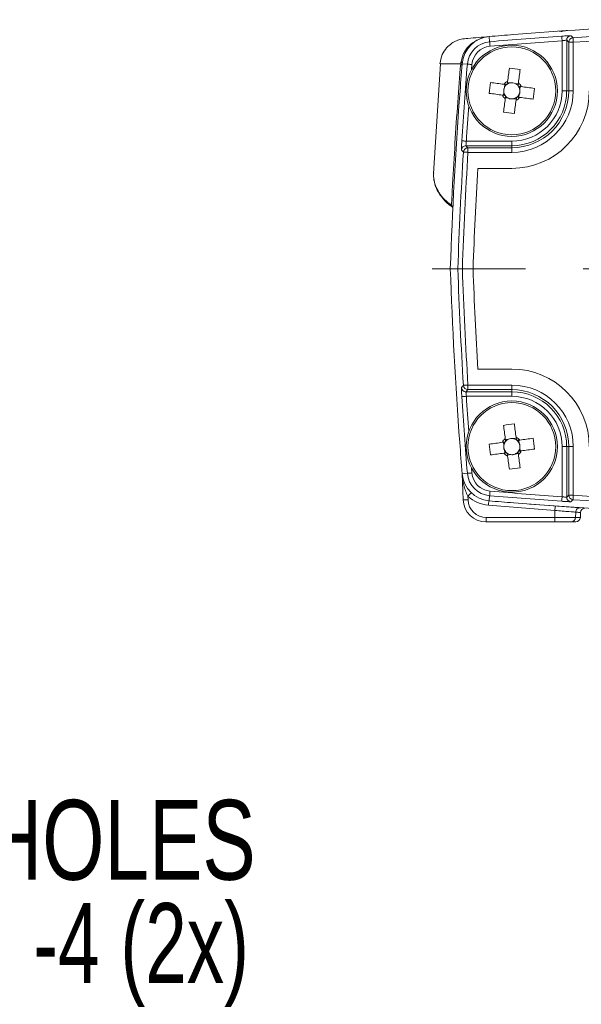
# Model space of a CAD drawing. Header units: millimetres. Extents: x 5 to 415, y 5 to 292.
# Tile 37 of 57: x 242 to 267, y 102 to 145. Entities that reach past the tile are written whole.
import ezdxf

# ---------------------------------------------------------------- set-up
doc = ezdxf.new("R2010")
doc.units = ezdxf.units.MM
doc.linetypes.add('CENTERX2', pattern=[20.32, 12.7, -2.54, 2.54, -2.54])
doc.styles.add('SLDTEXTSTYLE0', font='TXT', dxfattribs={"width": 0.75})
doc.styles.add('SLDTEXTSTYLE2', font='TXT', dxfattribs={"width": 0.7})

# ---------------------------------------------------------------- blocks, each defined once
blk = doc.blocks.new('SW_NOTE_7')
at = {"color": 0, "linetype": 'Continuous', "lineweight": 0, "char_height": 3.5, "attachment_point": 3}
for s, insert, style in [('MOUNTING HOLES', (41.084, 1.837), 'SLDTEXTSTYLE0'), ('M3 -4 (2x)', (40.79, -2.688), 'SLDTEXTSTYLE2')]:
    blk.add_mtext(s, dxfattribs=dict(at, insert=insert, style=style))

msp = doc.modelspace()

# ---------------------------------------------------------------- linework, layer by layer
at = {"color": 7, "linetype": 'Continuous', "lineweight": 15}
for p, q in [((265.959, 144.804), (266.172, 144.819)), ((262.916, 144.339), (262.897, 144.566)), ((266.095, 142.187), (266.095, 144.385)), ((266.295, 144.402), (266.295, 142.187)), ((266.586, 144.317), (266.386, 144.317)), ((266.386, 142.187), (266.386, 144.317)), ((266.586, 144.317), (266.586, 142.187)), ((260.763, 143.376), (260.451, 138.556)), ((261.938, 143.358), (261.711, 143.376)), ((263.839, 142.538), (263.697, 142.557)), ((264.173, 142.494), (264.031, 142.513)), ((263.538, 142.136), (263.519, 141.994)), ((263.582, 142.47), (263.563, 142.328)), ((264.241, 142.237), (264.26, 142.379)), ((266.295, 142.187), (266.095, 142.187)), ((266.295, 142.187), (266.386, 142.187)), ((266.586, 142.187), (266.386, 142.187)), ((263.606, 141.879), (263.748, 141.86)), ((263.94, 141.835), (264.082, 141.816)), ((264.197, 141.903), (264.216, 142.045)), ((261.894, 139.981), (263.889, 139.981)), ((263.889, 139.782), (263.889, 139.981)), ((263.889, 139.782), (261.879, 139.782)), ((261.965, 139.49), (261.965, 139.69)), ((261.965, 139.69), (263.889, 139.69)), ((263.889, 139.49), (261.965, 139.49)), ((263.889, 139.782), (263.889, 139.69)), ((263.889, 139.49), (263.889, 139.69)), ((262.394, 138.787), (263.889, 138.787)), ((261.52, 134.387), (261.189, 134.387)), ((263.889, 129.987), (262.394, 129.987)), ((261.965, 129.284), (263.889, 129.284)), ((261.965, 129.084), (261.965, 129.284)), ((263.889, 129.084), (263.889, 129.284)), ((261.879, 128.992), (263.889, 128.992)), ((263.889, 128.792), (261.894, 128.792)), ((263.889, 129.084), (261.965, 129.084)), ((263.889, 128.992), (263.889, 129.084)), ((263.889, 128.792), (263.889, 128.992)), ((264.082, 126.957), (263.94, 126.938)), ((263.519, 126.779), (263.538, 126.637)), ((263.748, 126.913), (263.606, 126.894)), ((264.216, 126.728), (264.197, 126.87)), ((264.26, 126.394), (264.241, 126.536)), ((266.095, 124.389), (266.095, 126.587)), ((266.095, 126.587), (266.295, 126.587)), ((266.295, 126.587), (266.386, 126.587)), ((266.295, 126.587), (266.295, 124.371)), ((266.386, 126.587), (266.586, 126.587)), ((266.386, 124.457), (266.386, 126.587)), ((266.586, 126.587), (266.586, 124.457)), ((263.563, 126.445), (263.582, 126.303)), ((263.697, 126.216), (263.839, 126.235)), ((264.031, 126.26), (264.173, 126.279)), ((261.938, 125.416), (261.711, 125.397)), ((261.751, 124.252), (261.711, 125.393)), ((261.962, 124.416), (261.968, 124.252)), ((262.916, 124.434), (262.897, 124.207)), ((266.386, 124.457), (266.586, 124.457)), ((266.846, 123.916), (264.668, 124.069)), ((265.778, 123.787), (265.777, 123.48)), ((266.693, 123.711), (266.685, 123.48)), ((266.896, 123.48), (266.904, 123.697)), ((266.907, 123.724), (266.904, 123.697)), ((266.904, 123.697), (266.904, 123.698)), ((265.759, 123.287), (262.75, 123.287)), ((262.768, 123.48), (265.777, 123.48)), ((266.487, 123.287), (265.759, 123.287)), ((265.777, 123.48), (266.685, 123.48)), ((266.696, 123.287), (266.487, 123.287))]:
    msp.add_line(p, q, dxfattribs=at)
at = {"color": 8, "linetype": 'Continuous', "lineweight": 15}
for p, q in [((262.137, 143.341), (262.119, 143.118)), ((262.119, 125.656), (262.137, 125.432)), ((266.685, 123.48), (266.896, 123.48))]:
    msp.add_line(p, q, dxfattribs=at)
at = {"color": 7, "linetype": 'CENTERX2', "lineweight": 0}
msp.add_line((305.122, 134.387), (260.394, 134.387), dxfattribs=at)
at = {"color": 7, "linetype": 'Continuous', "lineweight": 15, "flags": 128}
for points in [[(262.933, 144.14), (262.93, 144.178), (262.927, 144.215), (262.924, 144.249), (262.922, 144.279), (262.919, 144.304), (262.918, 144.323), (262.917, 144.334), (262.916, 144.339)], [(266.095, 144.385), (266.092, 144.423), (266.089, 144.46), (266.087, 144.494), (266.085, 144.524), (266.083, 144.549), (266.082, 144.568), (266.081, 144.579), (266.081, 144.584)], [(266.386, 144.317), (266.34, 144.36), (266.295, 144.402)], [(266.481, 144.602), (266.491, 144.592), (266.533, 144.553), (266.573, 144.516)], [(266.586, 144.317), (266.584, 144.355), (266.581, 144.392), (266.579, 144.426), (266.577, 144.456), (266.575, 144.481), (266.574, 144.499), (266.573, 144.511), (266.573, 144.516)], [(262.137, 143.341), (262.099, 143.345), (262.062, 143.348), (262.028, 143.35), (261.998, 143.353), (261.973, 143.355), (261.955, 143.356), (261.943, 143.357), (261.938, 143.358)], [(263.78, 143.18), (263.771, 143.109), (263.761, 143.037), (263.751, 142.965), (263.742, 142.892), (263.732, 142.819), (263.722, 142.746), (263.712, 142.673), (263.702, 142.599)], [(264.178, 142.535), (264.188, 142.609), (264.198, 142.683), (264.208, 142.756), (264.217, 142.829), (264.227, 142.901), (264.237, 142.974), (264.246, 143.045), (264.256, 143.116)], [(263.541, 142.475), (263.467, 142.485), (263.394, 142.495), (263.32, 142.505), (263.247, 142.515), (263.175, 142.524), (263.103, 142.534), (263.031, 142.544), (262.96, 142.553)], [(262.896, 142.077), (262.967, 142.068), (263.039, 142.058), (263.111, 142.049), (263.184, 142.039), (263.257, 142.029), (263.33, 142.019), (263.403, 142.009), (263.477, 142)], [(264.883, 142.296), (264.812, 142.305), (264.74, 142.315), (264.668, 142.325), (264.595, 142.334), (264.522, 142.344), (264.449, 142.354), (264.375, 142.364), (264.301, 142.374)], [(263.601, 141.838), (263.591, 141.764), (263.581, 141.691), (263.571, 141.617), (263.561, 141.545), (263.552, 141.472), (263.542, 141.4), (263.532, 141.328), (263.523, 141.257)], [(263.999, 141.193), (264.008, 141.264), (264.018, 141.336), (264.027, 141.408), (264.037, 141.481), (264.047, 141.554), (264.057, 141.627), (264.067, 141.701), (264.076, 141.775)], [(264.238, 141.898), (264.312, 141.888), (264.385, 141.878), (264.459, 141.868), (264.532, 141.859), (264.604, 141.849), (264.676, 141.839), (264.748, 141.83), (264.819, 141.82)], [(261.894, 139.981), (261.856, 139.984), (261.819, 139.986), (261.785, 139.988), (261.755, 139.99), (261.73, 139.992), (261.711, 139.993), (261.699, 139.994), (261.694, 139.994)], [(261.766, 139.502), (261.756, 139.512), (261.717, 139.554), (261.679, 139.594)], [(261.965, 139.49), (261.927, 139.492), (261.89, 139.494), (261.856, 139.496), (261.826, 139.498), (261.801, 139.5), (261.783, 139.501), (261.771, 139.502), (261.766, 139.502)], [(261.879, 139.782), (261.922, 139.736), (261.965, 139.69)], [(261.679, 129.179), (261.689, 129.19), (261.729, 129.232), (261.766, 129.271)], [(261.965, 129.284), (261.927, 129.281), (261.89, 129.279), (261.856, 129.277), (261.826, 129.275), (261.801, 129.274), (261.783, 129.272), (261.771, 129.272), (261.766, 129.271)], [(261.694, 128.779), (261.699, 128.779), (261.711, 128.78), (261.73, 128.781), (261.755, 128.783), (261.785, 128.785), (261.819, 128.787), (261.856, 128.789), (261.894, 128.792)], [(261.965, 129.084), (261.922, 129.038), (261.879, 128.992)], [(263.523, 127.516), (263.532, 127.445), (263.542, 127.374), (263.552, 127.301), (263.561, 127.229), (263.571, 127.156), (263.581, 127.083), (263.591, 127.009), (263.601, 126.935)], [(264.076, 126.999), (264.067, 127.073), (264.057, 127.146), (264.047, 127.219), (264.037, 127.292), (264.027, 127.365), (264.018, 127.437), (264.008, 127.509), (263.999, 127.58)], [(264.819, 126.953), (264.748, 126.944), (264.676, 126.934), (264.604, 126.924), (264.532, 126.915), (264.459, 126.905), (264.385, 126.895), (264.312, 126.885), (264.238, 126.875)], [(263.477, 126.774), (263.403, 126.764), (263.33, 126.754), (263.257, 126.744), (263.184, 126.734), (263.111, 126.725), (263.039, 126.715), (262.967, 126.705), (262.896, 126.696)], [(262.96, 126.22), (263.031, 126.23), (263.103, 126.239), (263.175, 126.249), (263.247, 126.259), (263.32, 126.268), (263.394, 126.278), (263.467, 126.288), (263.541, 126.298)], [(263.702, 126.175), (263.712, 126.101), (263.722, 126.027), (263.732, 125.954), (263.742, 125.881), (263.751, 125.808), (263.761, 125.736), (263.771, 125.664), (263.78, 125.593)], [(264.256, 125.657), (264.246, 125.728), (264.237, 125.8), (264.227, 125.872), (264.217, 125.945), (264.208, 126.017), (264.198, 126.091), (264.188, 126.164), (264.178, 126.238)], [(264.301, 126.4), (264.375, 126.409), (264.449, 126.419), (264.522, 126.429), (264.595, 126.439), (264.668, 126.449), (264.74, 126.458), (264.812, 126.468), (264.883, 126.477)], [(261.938, 125.416), (261.943, 125.416), (261.955, 125.417), (261.973, 125.418), (261.998, 125.42), (262.028, 125.423), (262.062, 125.426), (262.099, 125.429), (262.137, 125.432)], [(262.916, 124.434), (262.917, 124.439), (262.918, 124.451), (262.919, 124.469), (262.922, 124.494), (262.924, 124.524), (262.927, 124.558), (262.93, 124.595), (262.933, 124.633)], [(266.081, 124.189), (266.081, 124.194), (266.082, 124.206), (266.083, 124.224), (266.085, 124.249), (266.087, 124.279), (266.089, 124.313), (266.092, 124.35), (266.095, 124.389)], [(266.295, 124.371), (266.34, 124.414), (266.386, 124.457)], [(266.573, 124.257), (266.573, 124.262), (266.574, 124.274), (266.575, 124.293), (266.577, 124.317), (266.579, 124.348), (266.581, 124.382), (266.584, 124.418), (266.586, 124.457)], [(266.573, 124.257), (266.562, 124.247), (266.52, 124.208), (266.481, 124.171)]]:
    msp.add_lwpolyline(points, dxfattribs=at)
at = {"color": 7, "linetype": 'Continuous', "lineweight": 15}
for centre, radius in [((263.889, 142.187), 2), ((263.889, 142.187), 1.928), ((263.889, 126.587), 2), ((263.889, 126.587), 1.928)]:
    msp.add_circle(centre, radius, dxfattribs=at)
for centre, radius, start, end in [((282.389, -86.613), 232, 91.50317, 94.55369), ((282.389, -86.613), 232, 94.55369, 94.81953), ((282.389, -86.613), 231.67, 91.53827, 93.91477), ((282.389, -86.613), 231.47, 91.53827, 93.91477), ((263.007, 143.271), 1.3, 94.8195, 175.3608), ((263.007, 143.271), 1.072, 94.8195, 175.3608), ((282.389, -86.613), 231.772, 94.03502, 94.81953), ((282.389, -86.613), 231.572, 94.03502, 94.81953), ((266.495, 144.402), 0.2, 93.9785, 179.9571), ((266.587, 144.316), 0.2, 93.9578, 179.9571), ((263.007, 143.271), 0.872, 94.8195, 175.3608), ((456.57, 127.564), 195.5, 175.36077, 175.76275), ((261.596, 143.378), 0.115, 359.1441, 56.349), ((456.57, 127.564), 195.272, 175.36077, 176.35026), ((263.08, 136.136), 7.078, 80.4393, 84.3254), ((269.94, 141.377), 7.079, 170.4394, 174.3252), ((263.889, 142.187), 0.453, 114.4102, 140.3545), ((263.889, 142.187), 0.356, 98.2145, 124.8447), ((263.889, 142.187), 0.356, 66.5502, 98.2145), ((263.889, 142.187), 0.355, 39.92, 66.5502), ((263.889, 142.187), 0.453, 24.4102, 50.3545), ((263.889, 142.187), 0.356, 156.5502, 188.2145), ((263.889, 142.187), 0.356, 188.2145, 214.8447), ((263.889, 142.187), 0.356, 129.92, 156.5502), ((263.889, 142.187), 0.356, 124.8447, 129.92), ((263.889, 142.187), 3.4, 270, 0), ((263.889, 142.187), 2.697, 270, 0), ((263.889, 142.187), 2.497, 270, 0), ((263.889, 142.187), 2.405, 270, 0), ((263.889, 142.187), 2.205, 270, 0), ((263.889, 142.187), 0.355, 34.8447, 39.92), ((263.889, 142.187), 0.355, 8.2145, 34.8447), ((263.889, 142.187), 0.355, 336.5502, 8.2145), ((257.84, 142.996), 7.078, 350.4391, 354.3256), ((456.57, 127.564), 195.5, 175.76275, 178), ((263.889, 142.187), 0.453, 204.4102, 230.3545), ((263.889, 142.187), 0.356, 214.8447, 219.92), ((263.889, 142.187), 0.356, 219.92, 246.5502), ((263.889, 142.187), 0.356, 246.5502, 278.2145), ((263.889, 142.187), 0.355, 278.2145, 304.8447), ((263.889, 142.187), 0.453, 294.4102, 320.3545), ((263.889, 142.187), 0.355, 304.8447, 309.92), ((263.889, 142.187), 0.355, 309.92, 336.5502), ((264.699, 148.237), 7.078, 260.4392, 264.3254), ((456.57, 127.564), 195.17, 176.49315, 177.99662), ((261.879, 139.581), 0.2, 90.0423, 176.4257), ((456.57, 127.564), 194.97, 176.49315, 177.99456), ((261.966, 139.49), 0.2, 90.0424, 176.4504), ((456.57, 127.564), 194.5, 176.69214, 177.98971), ((261.316, 137.151), 0.0728, 171.8259, 231.9355), ((456.57, 141.209), 195.5, 182, 184.23725), ((456.57, 141.209), 195.17, 182.00338, 183.50685), ((456.57, 141.209), 194.97, 182.00544, 183.50685), ((456.57, 141.209), 194.5, 182.01029, 183.30786), ((263.889, 126.587), 3.4, 0, 90), ((261.879, 129.192), 0.2, 183.5743, 269.9577), ((261.966, 129.284), 0.2, 183.5496, 269.9576), ((263.889, 126.587), 2.697, 0, 90), ((456.57, 141.209), 195.272, 183.64974, 184.63923), ((263.889, 126.587), 2.497, 0, 90), ((263.889, 126.587), 2.405, 0, 90), ((263.889, 126.587), 2.205, 0, 90), ((264.699, 120.537), 7.078, 95.6746, 99.5608), ((263.889, 126.587), 0.356, 81.7855, 113.4498), ((263.889, 126.587), 0.356, 55.1553, 81.7855), ((263.889, 126.587), 0.453, 39.6455, 65.5898), ((257.84, 125.778), 7.078, 5.6744, 9.5609), ((456.57, 141.209), 195.5, 184.23725, 184.63923), ((269.94, 127.396), 7.079, 185.6748, 189.5606), ((263.889, 126.587), 0.453, 129.6455, 155.5898), ((263.889, 126.587), 0.355, 171.7855, 203.4498), ((263.889, 126.587), 0.355, 145.1553, 171.7855), ((263.889, 126.587), 0.355, 140.08, 145.1553), ((263.889, 126.587), 0.355, 113.4498, 140.08), ((263.889, 126.587), 0.356, 50.08, 55.1553), ((263.889, 126.587), 0.356, 23.4498, 50.08), ((263.889, 126.587), 0.356, 325.1553, 351.7855), ((263.889, 126.587), 0.356, 351.7855, 23.4498), ((263.889, 126.587), 0.453, 219.6455, 245.5898), ((263.889, 126.587), 0.355, 203.4498, 230.08), ((263.889, 126.587), 0.355, 230.08, 235.1553), ((263.889, 126.587), 0.355, 235.1553, 261.7855), ((263.889, 126.587), 0.356, 261.7855, 293.4498), ((263.889, 126.587), 0.356, 293.4498, 320.08), ((263.889, 126.587), 0.356, 320.08, 325.1553), ((263.889, 126.587), 0.453, 309.6455, 335.5898), ((263.08, 132.637), 7.078, 275.6746, 279.5607), ((263.007, 125.502), 1.3, 184.6392, 265.1805), ((261.579, 125.387), 0.133, 0.7433, 4.617), ((263.007, 125.502), 1.072, 184.6392, 265.1805), ((263.007, 125.502), 0.872, 184.6392, 265.1805), ((262.444, 124.036), 0.613, 122.2312, 141.7158), ((262.989, 125.509), 1.5, 226.8037, 265.1805), ((282.389, 355.387), 231.772, 265.18047, 265.96498), ((282.389, 355.387), 231.572, 265.18047, 265.96498), ((266.495, 124.371), 0.2, 180.0429, 266.0215), ((266.587, 124.457), 0.2, 180.0429, 266.0422), ((282.389, 355.387), 231.47, 266.08523, 268.46173), ((261.859, 125.72), 1.472, 265.7673, 274.2327), ((262.75, 124.287), 1, 182, 270), ((262.768, 124.28), 0.8, 182, 270), ((263.415, 124.016), 0.552, 159.7231, 180.0953), ((282.372, 355.394), 232.2, 265.18047, 265.90184), ((282.389, 355.387), 232, 265.18047, 265.44631), ((282.389, 355.387), 232, 265.44631, 268.49683), ((266.331, 123.795), 0.553, 160.4918, 180.7976), ((282.389, 355.387), 231.67, 266.08523, 268.46173), ((266.892, 123.705), 0.199, 86.4906, 178.2491), ((267.104, 123.69), 0.2, 93.2987, 178.0392), ((262.207, 123.433), 0.562, 344.9165, 4.77), ((265.217, 123.433), 0.562, 344.9159, 4.7694), ((266.486, 123.485), 0.199, 270.2908, 358.3165), ((266.696, 123.487), 0.2, 270, 358)]:
    msp.add_arc(centre, radius, start, end, dxfattribs=at)
at = {"color": 8, "linetype": 'Continuous', "lineweight": 15}
for centre, radius, start, end in [((266.185, 144.623), 0.197, 94.0257, 124.1837), ((456.57, 127.564), 195.072, 175.89335, 176.35026), ((456.57, 141.209), 195.072, 183.64974, 184.10665)]:
    msp.add_arc(centre, radius, start, end, dxfattribs=at)
at = {"color": 7, "linetype": 'Continuous', "lineweight": 15}
for centre, major_axis, start_param, end_param in [((263.895, 142.23), (0.042, 0.311), 5.965618, 6.600753), ((263.846, 142.192), (0.311, -0.042), 2.824025, 3.45916), ((263.933, 142.181), (0.311, -0.042), 5.965618, 6.600753), ((263.884, 142.143), (0.042, 0.311), 2.824025, 3.45916), ((263.884, 126.63), (-0.042, 0.311), 5.965618, 6.600753), ((263.846, 126.581), (0.311, 0.042), 2.824025, 3.45916), ((263.933, 126.592), (0.311, 0.042), 5.965618, 6.600753), ((263.895, 126.543), (-0.042, 0.311), 2.824025, 3.45916)]:
    msp.add_ellipse(centre, major_axis=major_axis, ratio=0.990116, start_param=start_param, end_param=end_param, dxfattribs=at)
for points, knots in [([(266.077, 144.783), (266.073, 144.786), (266.063, 144.795), (266.047, 144.802), (266.033, 144.807), (266.024, 144.808), (266.018, 144.809), (266.012, 144.809), (266.006, 144.809), (266.002, 144.809), (265.994, 144.809), (265.972, 144.807), (265.96, 144.806)], [0, 0, 0, 0, 0.014769, 0.032394, 0.04628, 0.057098, 0.068951, 0.087836, 0.129873, 0.255791, 0.59132, 1, 1, 1, 1]), ([(266.172, 144.819), (266.26, 144.825), (266.365, 144.833), (266.327, 144.83), (266.321, 144.83)], [0, 0, 0, 0, 0.838863, 1, 1, 1, 1]), ([(262.897, 144.566), (262.588, 144.539), (262.177, 144.502), (261.688, 144.464), (261.448, 144.385), (261.223, 144.262), (260.999, 144.058), (260.801, 143.755), (260.759, 143.511), (260.735, 143.376)], [0, 0, 0, 0, 0.2976473, 0.3947508, 0.4643166, 0.5492965, 0.6656409, 0.8144789, 1, 1, 1, 1]), ([(266.481, 144.602), (266.479, 144.602), (266.473, 144.604), (266.426, 144.603), (266.336, 144.6), (266.216, 144.593), (266.126, 144.587), (266.081, 144.584)], [0, 0, 0, 0, 0.126355, 0.344079, 0.56238, 0.781179, 1, 1, 1, 1]), ([(266.295, 144.402), (266.293, 144.403), (266.29, 144.404), (266.267, 144.404), (266.222, 144.4), (266.162, 144.394), (266.117, 144.388), (266.095, 144.385)], [0, 0, 0, 0, 0.126162, 0.343432, 0.561445, 0.780427, 1, 1, 1, 1]), ([(260.753, 143.376), (260.749, 143.376), (260.739, 143.376), (260.883, 143.376), (261.159, 143.376), (261.483, 143.376), (261.646, 143.376)], [0, 0, 0, 0, 0.1353666, 0.4227314, 0.7109872, 1, 1, 1, 1]), ([(261.243, 137.161), (261.259, 137.47), (261.304, 138.379), (261.393, 139.888), (261.51, 141.651), (261.601, 142.813), (261.645, 143.376)], [0, 0, 0, 0, 0.149055, 0.438584, 0.728113, 1, 1, 1, 1]), ([(261.702, 143.267), (261.702, 143.276), (261.702, 143.296), (261.691, 143.325), (261.672, 143.353), (261.654, 143.368), (261.645, 143.376)], [0, 0, 0, 0, 0.25, 0.500001, 0.749999, 1, 1, 1, 1]), ([(261.646, 143.376), (261.646, 143.376), (261.65, 143.408), (261.655, 143.441), (261.66, 143.474)], [0, 0, 0, 0, 0.000433, 1, 1, 1, 1]), ([(263.702, 142.599), (263.702, 142.594), (263.698, 142.567), (263.693, 142.528), (263.688, 142.491), (263.686, 142.478)], [0, 0, 0, 0, 0.117451, 0.709464, 1, 1, 1, 1]), ([(264.162, 142.415), (264.164, 142.427), (264.169, 142.465), (264.174, 142.504), (264.178, 142.531), (264.178, 142.535)], [0, 0, 0, 0, 0.290536, 0.882549, 1, 1, 1, 1]), ([(263.661, 142.459), (263.649, 142.461), (263.611, 142.466), (263.572, 142.471), (263.545, 142.475), (263.541, 142.475)], [0, 0, 0, 0, 0.290536, 0.88255, 1, 1, 1, 1]), ([(264.301, 142.374), (264.297, 142.374), (264.27, 142.378), (264.231, 142.383), (264.194, 142.388), (264.181, 142.39)], [0, 0, 0, 0, 0.11745, 0.709464, 1, 1, 1, 1]), ([(263.477, 142), (263.482, 141.999), (263.509, 141.995), (263.548, 141.99), (263.585, 141.985), (263.598, 141.984)], [0, 0, 0, 0, 0.117451, 0.709464, 1, 1, 1, 1]), ([(263.617, 141.959), (263.615, 141.946), (263.61, 141.909), (263.605, 141.87), (263.601, 141.843), (263.601, 141.838)], [0, 0, 0, 0, 0.290536, 0.882549, 1, 1, 1, 1]), ([(264.076, 141.775), (264.077, 141.779), (264.081, 141.806), (264.086, 141.845), (264.091, 141.883), (264.093, 141.895)], [0, 0, 0, 0, 0.1174505, 0.7094635, 1, 1, 1, 1]), ([(264.118, 141.914), (264.13, 141.912), (264.167, 141.907), (264.206, 141.902), (264.233, 141.898), (264.238, 141.898)], [0, 0, 0, 0, 0.290536, 0.882549, 1, 1, 1, 1]), ([(261.694, 139.994), (261.693, 139.968), (261.688, 139.897), (261.682, 139.786), (261.678, 139.683), (261.677, 139.611), (261.679, 139.6), (261.679, 139.594)], [0, 0, 0, 0, 0.12888, 0.346936, 0.56467, 0.782361, 1, 1, 1, 1]), ([(261.879, 139.782), (261.878, 139.784), (261.876, 139.79), (261.878, 139.826), (261.882, 139.878), (261.888, 139.933), (261.892, 139.968), (261.894, 139.981)], [0, 0, 0, 0, 0.217395, 0.434755, 0.652365, 0.870723, 1, 1, 1, 1]), ([(260.46, 138.598), (260.455, 138.557), (260.446, 138.49), (260.458, 138.423), (260.462, 138.398)], [0, 0, 0, 0, 0.622387, 1, 1, 1, 1]), ([(260.461, 138.595), (260.458, 138.514), (260.451, 138.325), (260.531, 138.028), (260.688, 137.716), (260.921, 137.418), (261.135, 137.248), (261.243, 137.161)], [0, 0, 0, 0, 0.153702, 0.358252, 0.568732, 0.781037, 1, 1, 1, 1]), ([(260.475, 138.301), (260.479, 138.261), (260.494, 138.124), (260.58, 137.897), (260.727, 137.626), (260.934, 137.377), (261.118, 137.199), (261.245, 137.116), (261.274, 137.097)], [0, 0, 0, 0, 0.087016, 0.29685, 0.509338, 0.722159, 0.938032, 1, 1, 1, 1]), ([(261.301, 137.058), (261.3, 137.074), (261.297, 137.106), (261.271, 137.14), (261.25, 137.156), (261.243, 137.161)], [0, 0, 0, 0, 0.414507, 0.829153, 1, 1, 1, 1]), ([(261.269, 137.094), (261.279, 137.086), (261.3, 137.068), (261.301, 137.059), (261.301, 137.059), (261.301, 137.059)], [0, 0, 0, 0, 0.373791, 0.773972, 1, 1, 1, 1]), ([(261.72, 134.387), (261.716, 134.387), (261.703, 134.387), (261.668, 134.387), (261.616, 134.387), (261.564, 134.387), (261.528, 134.387), (261.522, 134.387), (261.52, 134.387)], [0, 0, 0, 0, 0.034763, 0.127189, 0.345522, 0.563724, 0.781858, 1, 1, 1, 1]), ([(261.679, 129.179), (261.679, 129.177), (261.677, 129.171), (261.677, 129.125), (261.68, 129.034), (261.686, 128.914), (261.692, 128.824), (261.694, 128.779)], [0, 0, 0, 0, 0.126555, 0.344326, 0.562578, 0.781273, 1, 1, 1, 1]), ([(261.894, 128.792), (261.891, 128.814), (261.886, 128.859), (261.88, 128.919), (261.877, 128.964), (261.877, 128.988), (261.878, 128.991), (261.879, 128.992)], [0, 0, 0, 0, 0.219308, 0.438112, 0.656117, 0.873559, 1, 1, 1, 1]), ([(264.093, 126.878), (264.091, 126.891), (264.086, 126.928), (264.081, 126.967), (264.077, 126.994), (264.076, 126.999)], [0, 0, 0, 0, 0.290536, 0.882549, 1, 1, 1, 1]), ([(263.598, 126.79), (263.585, 126.788), (263.548, 126.783), (263.509, 126.778), (263.482, 126.774), (263.477, 126.774)], [0, 0, 0, 0, 0.290536, 0.882549, 1, 1, 1, 1]), ([(263.601, 126.935), (263.601, 126.931), (263.605, 126.904), (263.61, 126.865), (263.615, 126.827), (263.617, 126.815)], [0, 0, 0, 0, 0.117451, 0.709464, 1, 1, 1, 1]), ([(264.238, 126.875), (264.233, 126.875), (264.206, 126.871), (264.167, 126.866), (264.13, 126.861), (264.118, 126.859)], [0, 0, 0, 0, 0.117451, 0.709464, 1, 1, 1, 1]), ([(263.541, 126.298), (263.545, 126.298), (263.572, 126.302), (263.611, 126.307), (263.649, 126.312), (263.661, 126.314)], [0, 0, 0, 0, 0.11745, 0.709464, 1, 1, 1, 1]), ([(263.686, 126.295), (263.688, 126.283), (263.693, 126.245), (263.698, 126.206), (263.702, 126.179), (263.702, 126.175)], [0, 0, 0, 0, 0.290536, 0.882549, 1, 1, 1, 1]), ([(264.178, 126.238), (264.178, 126.243), (264.174, 126.27), (264.169, 126.309), (264.164, 126.346), (264.162, 126.359)], [0, 0, 0, 0, 0.117451, 0.709464, 1, 1, 1, 1]), ([(264.181, 126.384), (264.194, 126.385), (264.231, 126.39), (264.27, 126.395), (264.297, 126.399), (264.301, 126.4)], [0, 0, 0, 0, 0.290536, 0.88255, 1, 1, 1, 1]), ([(261.711, 125.388), (261.711, 125.389), (261.711, 125.391), (261.711, 125.391), (261.711, 125.392), (261.711, 125.392), (261.711, 125.392), (261.711, 125.393), (261.711, 125.393), (261.711, 125.393)], [0, 0, 0, 0, 0.000004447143, 0.000004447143, 0.000004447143, 0.000006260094, 0.000006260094, 0.000006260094, 0.000007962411, 0.000007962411, 0.000007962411, 0.000007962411]), ([(261.962, 124.416), (261.922, 124.491), (261.887, 124.57), (261.828, 124.73), (261.804, 124.811), (261.764, 124.975), (261.748, 125.058), (261.73, 125.182), (261.725, 125.224), (261.719, 125.286), (261.717, 125.307), (261.715, 125.338), (261.714, 125.348), (261.712, 125.369), (261.712, 125.379), (261.711, 125.388)], [0, 0, 0, 0, 0.25, 0.25, 0.5, 0.5, 0.75, 0.75, 0.875, 0.875, 0.9375, 0.9375, 0.96875, 0.96875, 1, 1, 1, 1]), ([(266.095, 124.389), (266.108, 124.387), (266.143, 124.382), (266.199, 124.375), (266.25, 124.37), (266.286, 124.369), (266.292, 124.37), (266.295, 124.371)], [0, 0, 0, 0, 0.129796, 0.348236, 0.565737, 0.782869, 1, 1, 1, 1]), ([(266.081, 124.189), (266.107, 124.187), (266.178, 124.182), (266.289, 124.176), (266.392, 124.171), (266.464, 124.169), (266.475, 124.171), (266.481, 124.171)], [0, 0, 0, 0, 0.129287, 0.347307, 0.564925, 0.782484, 1, 1, 1, 1]), ([(266.693, 123.711), (266.66, 123.714), (266.551, 123.723), (266.219, 123.75), (266.005, 123.768), (265.778, 123.787)], [0, 0, 0, 0, 0.5, 0.5, 1, 1, 1, 1])]:
    msp.add_open_spline(points, degree=3, knots=knots, dxfattribs=at)
at = {"color": 8, "linetype": 'Continuous', "lineweight": 15}
for points, knots in [([(261.66, 143.474), (261.697, 143.62), (261.767, 143.897), (262.066, 144.229), (262.35, 144.416), (262.55, 144.487), (262.592, 144.502)], [0, 0, 0, 0, 0.335038, 0.629931, 0.922051, 1, 1, 1, 1]), ([(266.903, 123.697), (266.894, 123.698), (266.878, 123.699), (266.755, 123.707), (266.693, 123.711)], [0, 0, 0, 0, 0.494715, 1, 1, 1, 1])]:
    msp.add_open_spline(points, degree=3, knots=knots, dxfattribs=at)

# ---------------------------------------------------------------- block references
at = {"color": 7, "linetype": 'Continuous', "lineweight": 0}
msp.add_blockref('SW_NOTE_7', (211.567, 109.256), dxfattribs=at)

doc.saveas('drawing.dxf')
